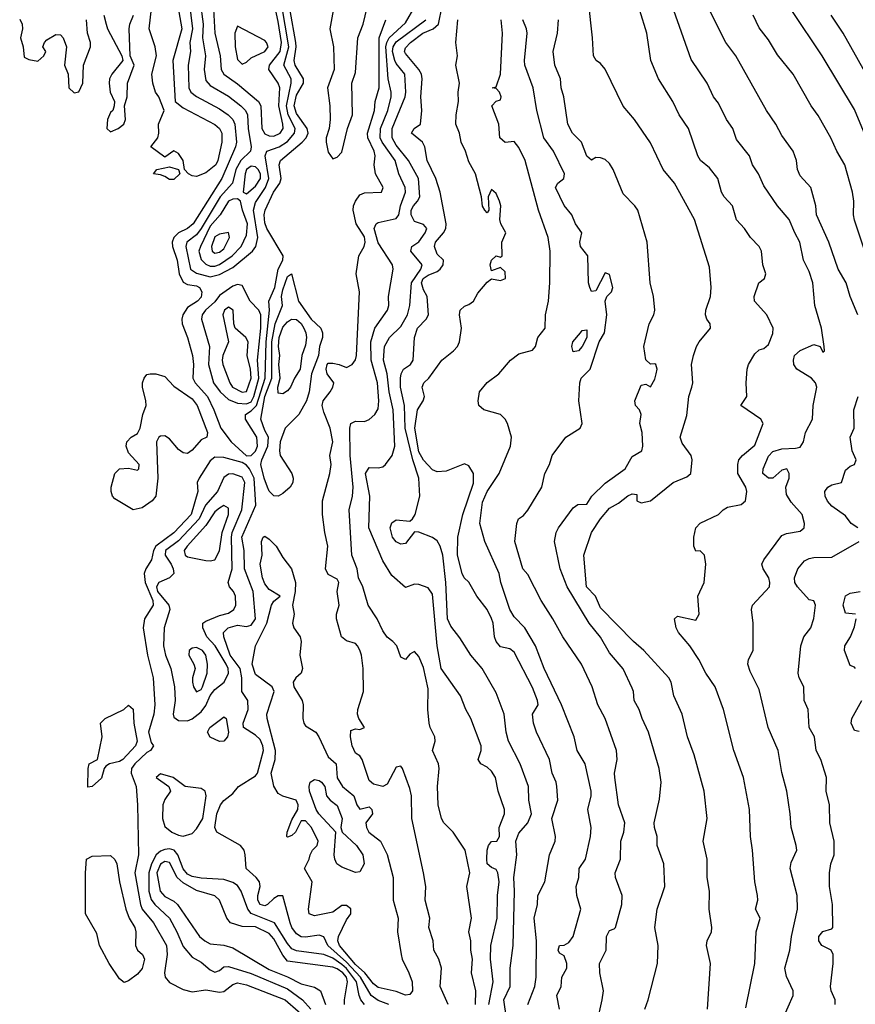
# Model space of a CAD drawing. Header units: metres. Extents: x -51132 to -49532, y -231222 to -229437.
# Tile 119 of 256: x -50804 to -50712, y -230482 to -230373. Entities that reach past the tile are written whole.
import ezdxf

# ---------------------------------------------------------------- set-up
doc = ezdxf.new("R2010")
doc.units = ezdxf.units.M
doc.layers.add('CONTOUR_INDEX', color=1, linetype='Continuous')
doc.layers.add('CONTOUR_INTER', color=3, linetype='Continuous')

msp = doc.modelspace()

# ---------------------------------------------------------------- linework, layer by layer
at = {"layer": 'CONTOUR_INDEX'}
for points, elevation in [([(-50753.87, -230481.76), (-50753.82, -230480.26), (-50754.28, -230478.26), (-50754.2, -230476.76), (-50754.36, -230475.76), (-50754.36, -230474.76), (-50754.58, -230473.76), (-50754.29, -230472.26), (-50754.81, -230468.76), (-50754.48, -230467.26), (-50755, -230464.76), (-50756.32, -230462.76), (-50757.34, -230461.76), (-50757.6, -230461.26), (-50757.95, -230459.76), (-50758.05, -230457.76), (-50757.86, -230455.76), (-50757.93, -230455.26), (-50758.58, -230453.76), (-50758.31, -230452.76), (-50758.35, -230452.26), (-50758.84, -230451.26), (-50758.95, -230450.76), (-50759.1, -230449.26), (-50759.08, -230446.99), (-50759.58, -230444.63), (-50760.08, -230443.43), (-50760.58, -230442.88), (-50761.08, -230443.15), (-50761.58, -230443.74), (-50762.08, -230443.48), (-50762.52, -230442.26), (-50762.95, -230441.76), (-50763.58, -230441.3), (-50764.08, -230440.58), (-50764.68, -230439.26), (-50765.68, -230437.76), (-50766.27, -230435.76), (-50766.74, -230434.76), (-50766.89, -230433.76), (-50767.47, -230432.26), (-50767.77, -230427.26), (-50767.42, -230425.76), (-50767.34, -230424.76), (-50767.66, -230421.26), (-50767.7, -230418.26), (-50767.58, -230417.76), (-50767.08, -230417.49), (-50766.08, -230417.53), (-50765.58, -230417.3), (-50764.95, -230416.76), (-50764.58, -230416.13), (-50764.5, -230415.26), (-50764.65, -230413.26), (-50765.36, -230410.76), (-50765.38, -230408.76), (-50764.94, -230407.26), (-50763.54, -230405.26), (-50763.41, -230404.76), (-50763.45, -230403.76), (-50762.93, -230400.76), (-50763.01, -230400.26), (-50764.58, -230397.84), (-50765, -230396.26), (-50764.8, -230395.76), (-50764.58, -230395.61), (-50762.58, -230395.16), (-50762.3, -230394.76), (-50762.12, -230393.76), (-50761.56, -230392.26), (-50761.6, -230391.76), (-50762.29, -230390.26), (-50762.7, -230388.76), (-50764.14, -230386.76), (-50764.35, -230386.26), (-50764.32, -230385.26), (-50763.52, -230383.26), (-50763.16, -230381.76), (-50763.16, -230381.26), (-50763.47, -230379.76), (-50763.72, -230376.26), (-50763.63, -230375.76), (-50763.37, -230375.26), (-50761.58, -230373.6), (-50760.49, -230371.76)], 15), ([(-50711.73, -230405.76), (-50712.55, -230403.76), (-50713.02, -230402.26), (-50713.87, -230400.76), (-50714.93, -230397.76), (-50716.26, -230394.76), (-50716.34, -230393.76), (-50716.89, -230391.76), (-50718.08, -230390.47), (-50718.38, -230389.76), (-50718.47, -230388.76), (-50718.83, -230387.76), (-50720.08, -230386.02), (-50720.76, -230384.76), (-50721.8, -230383.26), (-50725.18, -230377.26), (-50726.26, -230375.76), (-50728.3, -230371.76)], 25), ([(-50780.08, -230373.97), (-50780.39, -230374.76), (-50780.35, -230376.26), (-50780.08, -230377.66), (-50779.58, -230378.16), (-50779.08, -230377.95), (-50778.58, -230377.48), (-50777.08, -230376.76), (-50776.71, -230376.26), (-50776.88, -230375.76), (-50777.08, -230375.56), (-50780.08, -230373.97)], 10), ([(-50740.46, -230483.76), (-50739.88, -230481.26), (-50739.75, -230480.26), (-50740.16, -230478.26), (-50740.17, -230477.26), (-50739.47, -230475.76), (-50739.41, -230474.26), (-50739.08, -230473.61), (-50738.58, -230473.44), (-50738.43, -230473.26), (-50737.71, -230470.76), (-50737.7, -230469.76), (-50738.42, -230467.76), (-50738.45, -230467.26), (-50737.87, -230465.76), (-50737.85, -230463.76), (-50737.5, -230462.76), (-50737.38, -230461.76), (-50738.1, -230459.76), (-50738.51, -230456.76), (-50738.53, -230456.26), (-50738.24, -230454.76), (-50738.32, -230453.76), (-50739.58, -230450.26), (-50740.37, -230448.76), (-50741.01, -230446.76), (-50742.18, -230444.26), (-50744.23, -230441.26), (-50745.32, -230439.26), (-50746.6, -230437.26), (-50748.08, -230434.4), (-50748.62, -230433.76), (-50749.53, -230430.76), (-50749.31, -230428.76), (-50749.1, -230428.26), (-50748.58, -230427.89), (-50748.08, -230427.29), (-50746.54, -230424.76), (-50746.21, -230423.26), (-50745.71, -230422.26), (-50745.41, -230421.26), (-50743.88, -230419.26), (-50742.31, -230418.26), (-50742.11, -230417.76), (-50742.48, -230415.26), (-50742.35, -230413.26), (-50742.19, -230412.76), (-50741.21, -230411.76), (-50740.23, -230408.76), (-50739.64, -230407.76), (-50739.38, -230405.76), (-50739.58, -230404.26), (-50739.38, -230403.76), (-50738.87, -230403.26), (-50738.72, -230402.76), (-50739.08, -230401.33), (-50739.58, -230401.16), (-50740.58, -230403.15), (-50741.08, -230403.19), (-50741.26, -230402.76), (-50741.39, -230402.26), (-50741.49, -230399.26), (-50742.28, -230398.26), (-50742.34, -230397.76), (-50742.15, -230396.76), (-50742.84, -230395.76), (-50743.22, -230394.76), (-50744.08, -230393.72), (-50745.03, -230391.76), (-50744.78, -230391.26), (-50744.13, -230390.76), (-50744.06, -230390.26), (-50745.26, -230387.76), (-50746.31, -230386.26), (-50747.09, -230383.26), (-50747.48, -230380.76), (-50748.4, -230378.26), (-50748.46, -230377.76), (-50748.14, -230374.76), (-50748.22, -230374.26), (-50748.65, -230373.26)], 20), ([(-50781.08, -230396.71), (-50782.08, -230396.88), (-50782.58, -230397.18), (-50782.93, -230398.26), (-50782.88, -230398.76), (-50782.58, -230398.97), (-50782.08, -230398.88), (-50781.58, -230398.51), (-50780.96, -230397.26), (-50781.08, -230396.71)], 10), ([(-50774.11, -230406.26), (-50773.58, -230406.3), (-50773.08, -230406.74), (-50772.76, -230407.26), (-50772.54, -230407.76), (-50772.48, -230408.26), (-50772.58, -230409.13), (-50773, -230410.26), (-50773.17, -230411.76), (-50773.81, -230412.76), (-50774.23, -230413.76), (-50774.58, -230414.16), (-50775.08, -230414.47), (-50775.58, -230414.42), (-50775.65, -230413.76), (-50775.38, -230412.76), (-50775.51, -230411.26), (-50775.41, -230410.26), (-50775.55, -230409.26), (-50775.47, -230408.26), (-50775.08, -230407.15), (-50774.58, -230406.55), (-50774.11, -230406.26)], 15), ([(-50742.28, -230407.76), (-50742.08, -230407.52), (-50741.58, -230407.42), (-50741.6, -230408.26), (-50742.08, -230409.26), (-50742.51, -230409.76), (-50743.08, -230409.85), (-50743.25, -230409.26), (-50743.11, -230408.76), (-50742.28, -230407.76)], 20), ([(-50711.73, -230429.26), (-50712.44, -230428.76), (-50713.08, -230427.93), (-50714.58, -230426.87), (-50715.08, -230426.3), (-50715.32, -230425.76), (-50715.36, -230425.26), (-50715.04, -230424.76), (-50714.58, -230424.51), (-50713.53, -230424.26), (-50713.08, -230422.9), (-50712.58, -230422.45), (-50712.08, -230422.26), (-50711.92, -230421.76), (-50712.36, -230420.76), (-50712.57, -230419.26), (-50712.13, -230418.26), (-50712.15, -230416.26), (-50711.7, -230414.76)], 25), ([(-50714.2, -230481.76), (-50714.21, -230481.26), (-50714.65, -230480.26), (-50714.72, -230479.76), (-50714.43, -230477.26), (-50714.45, -230476.26), (-50714.66, -230475.76), (-50715.7, -230475.26), (-50716.01, -230474.76), (-50716.02, -230474.26), (-50715.58, -230473.72), (-50714.58, -230473.43), (-50714.49, -230473.26), (-50714.5, -230470.76), (-50714.83, -230468.76), (-50714.84, -230467.26), (-50714.68, -230466.26), (-50714.33, -230465.26), (-50714.34, -230463.76), (-50714.81, -230461.76), (-50714.86, -230459.76), (-50715.21, -230458.26), (-50715.19, -230456.76), (-50715.78, -230454.76), (-50716.32, -230453.76), (-50716.51, -230452.26), (-50717.08, -230451.26), (-50717.18, -230449.26), (-50717.65, -230448.26), (-50717.68, -230446.76), (-50718.18, -230445.76), (-50718.29, -230445.26), (-50718, -230442.26), (-50717.68, -230441.26), (-50716.91, -230440.26), (-50716.58, -230439.22), (-50716.4, -230437.76), (-50716.58, -230437.3), (-50717.08, -230437.19), (-50718.36, -230435.76), (-50718.65, -230435.26), (-50718.69, -230434.76), (-50718.35, -230433.76), (-50717.58, -230432.88), (-50717.08, -230432.61), (-50716.58, -230432.51), (-50714.58, -230432.47), (-50711.58, -230430.76)], 25), ([(-50772.06, -230457.26), (-50771.58, -230456.97), (-50771.08, -230457.08), (-50770.83, -230457.26), (-50770.46, -230457.76), (-50770.26, -230458.76), (-50769.85, -230459.26), (-50769.08, -230459.82), (-50768.56, -230461.26), (-50768.69, -230462.26), (-50768.53, -230462.76), (-50766.97, -230464.26), (-50766.26, -230465.26), (-50766.13, -230466.26), (-50766.58, -230467.13), (-50767.08, -230467.22), (-50768.58, -230466.63), (-50769.15, -230466.26), (-50769.37, -230465.76), (-50769.42, -230465.26), (-50769.25, -230462.76), (-50771.11, -230460.76), (-50771.4, -230460.26), (-50772.13, -230458.26), (-50772.18, -230457.76), (-50772.06, -230457.26)], 15)]:
    msp.add_lwpolyline(points, dxfattribs=dict(at, elevation=elevation))
at = {"layer": 'CONTOUR_INTER'}
for points, elevation in [([(-50782.9, -230368.76), (-50782.57, -230374.76), (-50782, -230377.26), (-50781.89, -230378.76), (-50781.58, -230379.27), (-50780.08, -230380.32), (-50777.76, -230382.26), (-50777.52, -230382.76), (-50777.4, -230385.26), (-50777.08, -230385.85), (-50776.58, -230386.06), (-50776.08, -230386.1), (-50775.36, -230385.76), (-50775.06, -230385.26), (-50775.09, -230384.76), (-50775.51, -230382.76), (-50775.42, -230380.76), (-50775.6, -230380.26), (-50776.62, -230378.76), (-50776.55, -230378.26), (-50775.38, -230376.76), (-50775.24, -230375.76), (-50775.58, -230373.46), (-50777.35, -230365.26)], 11), ([(-50784.21, -230371.26), (-50783.86, -230373.76), (-50783.94, -230375.26), (-50783.62, -230377.26), (-50783.75, -230378.76), (-50783.58, -230379.96), (-50783.08, -230380.52), (-50781.08, -230381.68), (-50779.7, -230382.76), (-50779.19, -230383.26), (-50778.96, -230383.76), (-50778.89, -230385.26), (-50778.59, -230387.26), (-50778.63, -230387.76), (-50779.71, -230388.76), (-50780.26, -230389.76), (-50780.62, -230391.26), (-50781.98, -230392.76), (-50784.08, -230396.27), (-50784.58, -230396.98), (-50785.65, -230397.76), (-50785.77, -230398.26), (-50785.25, -230400.76), (-50784.58, -230401.17), (-50783.08, -230401.6), (-50782.08, -230401.34), (-50780.58, -230400.58), (-50778.43, -230398.76), (-50778.05, -230398.26), (-50777.85, -230397.26), (-50778.33, -230394.26), (-50778.08, -230393.39), (-50777.01, -230391.76), (-50776.63, -230390.76), (-50777.04, -230388.26), (-50776.83, -230387.76), (-50775.48, -230387.26), (-50774.58, -230386.68), (-50773.79, -230385.76), (-50773.71, -230385.26), (-50774.48, -230383.76), (-50774.67, -230382.76), (-50774.16, -230380.26), (-50774.18, -230379.76), (-50774.99, -230378.26), (-50774.43, -230376.26), (-50775.6, -230369.26)], 12), ([(-50786.65, -230371.76), (-50786.22, -230374.26), (-50787.21, -230377.76), (-50786.95, -230382.26), (-50786.08, -230382.96), (-50782.58, -230384.81), (-50782.05, -230385.26), (-50781.81, -230385.76), (-50781.82, -230386.76), (-50782.24, -230388.76), (-50782.48, -230389.26), (-50783.58, -230390.14), (-50784.58, -230390.54), (-50785.08, -230390.48), (-50785.48, -230390.26), (-50785.92, -230389.76), (-50786.08, -230388.76), (-50786.58, -230387.99), (-50787.08, -230387.71), (-50788.08, -230388.41), (-50789.62, -230387.26), (-50788.87, -230386.26), (-50788.74, -230385.76), (-50788.79, -230384.76), (-50788.17, -230383.26), (-50788.76, -230381.76), (-50789.1, -230381.26), (-50789.42, -230380.26), (-50789.52, -230379.26), (-50789, -230377.26), (-50789.15, -230376.26), (-50789.8, -230374.26), (-50789.28, -230369.76)], 14), ([(-50785.42, -230371.26), (-50785.03, -230374.26), (-50785.32, -230375.76), (-50785.24, -230376.76), (-50785.51, -230378.26), (-50785.44, -230380.76), (-50785.21, -230381.26), (-50784.58, -230381.74), (-50782.08, -230383.08), (-50781.12, -230383.76), (-50780.61, -230384.26), (-50780.39, -230384.76), (-50780.19, -230386.76), (-50780.3, -230387.26), (-50781.8, -230390.76), (-50784.96, -230395.76), (-50785.58, -230396.25), (-50786.58, -230396.75), (-50787.09, -230397.26), (-50787.26, -230397.76), (-50787.23, -230398.26), (-50786.72, -230399.76), (-50786.5, -230401.26), (-50786.08, -230402.17), (-50785.58, -230402.45), (-50784.58, -230402.58), (-50784.26, -230402.76), (-50784.01, -230403.26), (-50784.08, -230403.84), (-50784.49, -230404.26), (-50785.58, -230404.97), (-50786.1, -230405.76), (-50786.22, -230406.26), (-50786.16, -230406.76), (-50785.59, -230408.26), (-50785.03, -230410.26), (-50784.91, -230411.26), (-50785, -230412.76), (-50784.73, -230413.26), (-50783.4, -230414.76), (-50782.67, -230416.26), (-50781.91, -230418.26), (-50780.78, -230419.76), (-50779.08, -230421.3), (-50778.58, -230421.28), (-50778.08, -230420.78), (-50777.87, -230420.26), (-50777.95, -230419.26), (-50779.2, -230417.26), (-50779.21, -230416.76), (-50778.58, -230416.37), (-50778, -230415.76), (-50777.02, -230412.76), (-50776.93, -230408.76), (-50776.56, -230405.26), (-50776.64, -230404.26), (-50775.95, -230402.76), (-50775.6, -230400.76), (-50775.09, -230399.76), (-50775.04, -230399.26), (-50776.84, -230396.26), (-50777.08, -230395.63), (-50777.15, -230394.76), (-50777.04, -230394.26), (-50776.1, -230392.26), (-50775.4, -230391.26), (-50775.27, -230390.76), (-50775.5, -230389.26), (-50775.34, -230388.76), (-50772.96, -230386.76), (-50772.5, -230386.26), (-50772.28, -230385.76), (-50772.4, -230385.26), (-50773.58, -230383.58), (-50773.82, -230382.76), (-50773.58, -230381.57), (-50772.81, -230380.26), (-50772.82, -230379.76), (-50773.73, -230378.26), (-50773.85, -230377.76), (-50773.63, -230376.26), (-50773.66, -230375.76), (-50774.29, -230372.26)], 13), ([(-50769.53, -230372.26), (-50769.9, -230374.26), (-50769.51, -230376.26), (-50769.41, -230378.76), (-50770.15, -230380.76), (-50769.89, -230382.76), (-50769.85, -230384.26), (-50769.98, -230385.26), (-50770.32, -230386.26), (-50770.32, -230386.76), (-50770.08, -230387.85), (-50769.58, -230388.59), (-50769.08, -230388.42), (-50768.58, -230387.86), (-50767.97, -230385.26), (-50767.39, -230383.76), (-50767.49, -230380.26), (-50767.08, -230379.09), (-50766.81, -230375.26), (-50766.24, -230373.76), (-50765.58, -230370.97)], 13), ([(-50750.44, -230483.26), (-50750.73, -230481.26), (-50750.04, -230479.76), (-50750.04, -230477.76), (-50749.7, -230475.26), (-50749.57, -230469.26), (-50749.64, -230467.76), (-50749.31, -230465.26), (-50749.42, -230463.76), (-50749.08, -230462.88), (-50748.1, -230461.76), (-50747.67, -230460.76), (-50747.97, -230459.26), (-50748.01, -230457.76), (-50748.93, -230455.26), (-50750.22, -230452.76), (-50750.47, -230451.76), (-50750.68, -230449.76), (-50751.58, -230447.44), (-50753.1, -230444.76), (-50754.38, -230443.26), (-50755.58, -230441.36), (-50756.58, -230440.06), (-50756.94, -230439.26), (-50757.13, -230435.26), (-50757.46, -230432.26), (-50757.74, -230431.26), (-50758.08, -230430.69), (-50758.58, -230430.32), (-50760.08, -230429.73), (-50760.58, -230429.69), (-50761.58, -230430.97), (-50762.08, -230431.05), (-50762.58, -230430.78), (-50762.99, -230430.26), (-50763.24, -230429.26), (-50763.08, -230428.69), (-50762.58, -230428.35), (-50761.08, -230428.51), (-50760.79, -230428.26), (-50760.49, -230427.76), (-50759.99, -230425.76), (-50760.09, -230423.76), (-50760.76, -230421.76), (-50761.62, -230418.26), (-50761.69, -230415.76), (-50762.12, -230413.76), (-50762.11, -230412.76), (-50762.03, -230412.26), (-50761.77, -230411.76), (-50761.02, -230411.26), (-50760.71, -230410.76), (-50760.58, -230408.26), (-50760.25, -230407.26), (-50759.28, -230406.26), (-50759.03, -230405.76), (-50759.16, -230403.76), (-50759.58, -230403.04), (-50759.81, -230402.26), (-50759.63, -230401.76), (-50759.08, -230401.39), (-50758.08, -230401), (-50757.73, -230400.76), (-50757.41, -230400.26), (-50757.37, -230399.76), (-50758.08, -230399.1), (-50758.37, -230398.26), (-50758.25, -230397.76), (-50757.36, -230396.76), (-50757.12, -230396.26), (-50757.1, -230395.76), (-50757.76, -230392.26), (-50758.24, -230390.76), (-50759.19, -230388.76), (-50759.44, -230387.26), (-50759.71, -230386.76), (-50760.91, -230385.76), (-50760.62, -230385.26), (-50759.93, -230384.76), (-50759.75, -230383.26), (-50759.87, -230381.76), (-50759.72, -230379.76), (-50759.79, -230379.26), (-50760.09, -230378.76), (-50761.58, -230376.97), (-50761.68, -230376.76), (-50761.58, -230376.37), (-50761, -230375.76), (-50759.65, -230374.76), (-50758.5, -230374.26), (-50757.92, -230373.76), (-50757.54, -230371.76)], 17), ([(-50728.29, -230482.26), (-50727.97, -230477.26), (-50728.4, -230475.26), (-50728.31, -230474.76), (-50727.85, -230473.76), (-50727.8, -230473.26), (-50728.12, -230471.26), (-50728.07, -230469.26), (-50728.34, -230467.76), (-50728.34, -230465.76), (-50728.76, -230463.76), (-50728.31, -230461.26), (-50728.67, -230458.26), (-50729.74, -230454.26), (-50730.49, -230452.26), (-50731.08, -230449.76), (-50732.01, -230447.76), (-50732.3, -230446.26), (-50732.53, -230445.76), (-50735.3, -230442.76), (-50736.44, -230441.76), (-50740.08, -230438.05), (-50740.63, -230436.76), (-50741.62, -230435.76), (-50741.91, -230432.26), (-50741.08, -230429.76), (-50740.08, -230428.25), (-50739.08, -230427.09), (-50738.08, -230426.52), (-50737.08, -230425.71), (-50736.58, -230425.49), (-50736.08, -230425.56), (-50736.08, -230426.26), (-50735.58, -230426.5), (-50734.58, -230426.26), (-50732.08, -230424.26), (-50730.58, -230423.63), (-50730.14, -230423.26), (-50729.99, -230421.76), (-50730.09, -230421.26), (-50731.08, -230419.91), (-50731.31, -230419.26), (-50730.58, -230416.87), (-50730.36, -230414.76), (-50730, -230413.76), (-50729.92, -230413.26), (-50730.04, -230411.26), (-50729.84, -230410.26), (-50729.51, -230409.26), (-50729.2, -230408.76), (-50727.96, -230407.26), (-50727.99, -230406.76), (-50728.37, -230406.26), (-50728.52, -230405.76), (-50728.48, -230405.26), (-50727.96, -230403.76), (-50727.88, -230402.76), (-50728.08, -230400.54), (-50729.72, -230395.26), (-50731.94, -230391.26), (-50733.16, -230389.76), (-50734.58, -230386.82), (-50736.32, -230384.26), (-50737.58, -230382.78), (-50739.58, -230378.73), (-50740.08, -230378.09), (-50740.54, -230377.76), (-50740.84, -230377.26), (-50740.95, -230375.26), (-50741.41, -230371.26)], 22), ([(-50794.81, -230372.76), (-50794.55, -230373.76), (-50794.4, -230374.26), (-50792.81, -230377.26), (-50792.7, -230377.76), (-50793.92, -230379.26), (-50794.18, -230379.76), (-50794.23, -230380.26), (-50794.11, -230381.26), (-50793.65, -230382.26), (-50793.67, -230382.76), (-50793.81, -230383.26), (-50794.08, -230383.48), (-50794.41, -230384.26), (-50794.49, -230385.26), (-50794.08, -230385.63), (-50793.24, -230385.26), (-50792.62, -230384.76), (-50792.41, -230384.26), (-50792.53, -230382.76), (-50792.22, -230381.76), (-50792.2, -230380.26), (-50791.47, -230378.26), (-50791.92, -230377.26), (-50792.02, -230374.26), (-50791.96, -230373.76), (-50791.55, -230372.76)], 13), ([(-50724.08, -230482.14), (-50723.08, -230477.26), (-50722.91, -230473.76), (-50722.49, -230472.26), (-50723.01, -230471.26), (-50722.73, -230470.26), (-50722.76, -230469.76), (-50723.07, -230468.26), (-50723.31, -230464.76), (-50723.54, -230463.26), (-50723.66, -230460.26), (-50724.33, -230456.76), (-50725.37, -230453.76), (-50726.52, -230449.26), (-50727.43, -230446.76), (-50728.48, -230445.26), (-50729.24, -230443.76), (-50730.23, -230442.26), (-50731.48, -230440.76), (-50731.74, -230440.26), (-50731.94, -230439.26), (-50731.58, -230438.97), (-50729.58, -230439.4), (-50729.22, -230438.76), (-50729.36, -230436.76), (-50728.66, -230435.26), (-50728.48, -230433.26), (-50728.63, -230432.26), (-50729.08, -230431.78), (-50729.58, -230431.81), (-50729.8, -230431.26), (-50729.8, -230430.26), (-50729.58, -230429.25), (-50729.08, -230428.74), (-50727.08, -230427.79), (-50726.57, -230427.26), (-50726.08, -230426.96), (-50724.58, -230426.69), (-50724.09, -230426.26), (-50723.96, -230425.26), (-50724.06, -230424.76), (-50724.94, -230423.26), (-50724.95, -230422.26), (-50724.84, -230421.76), (-50724.43, -230421.26), (-50723.08, -230420.13), (-50722.14, -230417.76), (-50722.4, -230417.26), (-50724.6, -230415.76), (-50723.97, -230414.76), (-50724.03, -230413.26), (-50723.93, -230411.76), (-50723.78, -230411.26), (-50723.08, -230410.06), (-50722.58, -230409.65), (-50722.08, -230409.5), (-50721.58, -230409.04), (-50721.08, -230407.84), (-50721.05, -230407.26), (-50721.73, -230405.76), (-50723.11, -230404.26), (-50723.13, -230403.76), (-50722.64, -230402.26), (-50722, -230401.76), (-50721.85, -230401.26), (-50722.19, -230400.26), (-50722.35, -230398.76), (-50722.58, -230398.25), (-50723.56, -230397.26), (-50724.2, -230396.26), (-50725.08, -230395.3), (-50725.52, -230393.76), (-50726.44, -230392.76), (-50726.73, -230392.26), (-50727.15, -230390.76), (-50728.08, -230389.6), (-50729.05, -230388.76), (-50729.36, -230388.26), (-50730.39, -230385.26), (-50731.42, -230383.76), (-50732.1, -230382.26), (-50733.68, -230379.76), (-50734.53, -230377.76), (-50734.97, -230374.76), (-50735.73, -230372.26)], 23), ([(-50719.93, -230483.26), (-50718.85, -230480.76), (-50718.83, -230480.26), (-50719.58, -230478.67), (-50719.75, -230477.76), (-50719.21, -230475.76), (-50719.04, -230474.26), (-50718.38, -230471.26), (-50718.4, -230469.76), (-50719.18, -230466.76), (-50719.08, -230466.13), (-50718.45, -230464.76), (-50718.5, -230464.26), (-50719.08, -230462.23), (-50719.16, -230460.76), (-50719.53, -230458.26), (-50720.08, -230456.21), (-50720.49, -230453.76), (-50721.6, -230451.26), (-50722.58, -230447.06), (-50723.58, -230445.08), (-50723.84, -230444.26), (-50723.77, -230443.76), (-50723.24, -230442.76), (-50723.25, -230439.76), (-50723.43, -230438.26), (-50723.31, -230437.76), (-50721.46, -230435.76), (-50721.41, -230435.26), (-50721.54, -230434.76), (-50722.17, -230433.76), (-50722.3, -230433.26), (-50722.07, -230432.76), (-50720.08, -230430.1), (-50719.58, -230429.87), (-50718.08, -230429.63), (-50717.64, -230429.26), (-50717.59, -230428.76), (-50717.85, -230427.76), (-50719.08, -230426.42), (-50719.58, -230425.59), (-50719.66, -230424.76), (-50719.3, -230423.76), (-50719.29, -230423.26), (-50719.53, -230422.76), (-50720.08, -230422.88), (-50721.08, -230423.77), (-50721.58, -230423.78), (-50722.2, -230423.26), (-50722.17, -230422.76), (-50721.58, -230421.36), (-50721.08, -230420.84), (-50720.08, -230420.54), (-50718.58, -230420.48), (-50718.08, -230420.34), (-50717.72, -230419.76), (-50717.49, -230418.76), (-50716.71, -230417.26), (-50716.66, -230415.76), (-50716.22, -230413.76), (-50716.4, -230413.26), (-50716.82, -230412.76), (-50718.43, -230411.76), (-50718.78, -230411.26), (-50718.82, -230410.76), (-50718.71, -230410.26), (-50718.08, -230409.69), (-50716.58, -230409.06), (-50715.87, -230409.26), (-50715.58, -230409.9), (-50715.39, -230409.76), (-50715.42, -230409.26), (-50715.72, -230407.26), (-50716.47, -230404.76), (-50716.67, -230402.26), (-50717.08, -230401.02), (-50717.71, -230399.76), (-50718.11, -230397.76), (-50718.67, -230396.76), (-50719.27, -230395.26), (-50720.57, -230393.76), (-50722.08, -230391.55), (-50722.66, -230390.26), (-50723.34, -230389.26), (-50723.64, -230388.26), (-50725.08, -230386.45), (-50725.51, -230385.26), (-50726.2, -230384.26), (-50727.08, -230382.45), (-50727.61, -230381.76), (-50728.31, -230380.26), (-50730.08, -230377.65), (-50732, -230372.26)], 24), ([(-50710.96, -230398.76), (-50712.08, -230395.36), (-50712.2, -230394.76), (-50712.17, -230393.26), (-50712.29, -230392.26), (-50713.15, -230389.26), (-50714.05, -230387.76), (-50714.7, -230386.26), (-50716.08, -230383.8), (-50716.87, -230382.76), (-50718.84, -230379.26), (-50720.58, -230377.12), (-50721.58, -230375.48), (-50722.58, -230374.15), (-50723.25, -230372.76)], 26), ([(-50710.19, -230387.76), (-50712.08, -230383.16), (-50715.64, -230377.26), (-50718.98, -230372.26)], 27), ([(-50710.81, -230379.26), (-50713.34, -230374.76), (-50714.67, -230372.76)], 28), ([(-50804.08, -230373.2), (-50803.8, -230373.76), (-50803.77, -230374.26), (-50803.99, -230375.26), (-50803.71, -230376.26), (-50803.58, -230377.38), (-50803.08, -230377.64), (-50802.08, -230377.82), (-50801.41, -230377.26), (-50801.21, -230376.76), (-50801.53, -230376.26), (-50801.35, -230375.76), (-50801.08, -230375.48), (-50800.08, -230374.9), (-50799.58, -230374.92), (-50799.3, -230375.26), (-50798.91, -230376.26), (-50799.16, -230378.26), (-50798.74, -230379.26), (-50798.65, -230380.76), (-50798.08, -230381.32), (-50797.58, -230381.2), (-50797.14, -230380.26), (-50797.05, -230378.26), (-50796.26, -230376.26), (-50796.26, -230375.76), (-50796.6, -230374.76), (-50796.71, -230373.26)], 13), ([(-50756.87, -230481.76), (-50757.74, -230479.76), (-50757.6, -230477.76), (-50757.88, -230476.76), (-50758.45, -230475.76), (-50758.5, -230474.76), (-50759.01, -230473.26), (-50758.87, -230472.26), (-50759.41, -230470.26), (-50759.33, -230468.76), (-50759.58, -230467.26), (-50760.85, -230461.26), (-50760.91, -230458.76), (-50761.08, -230457.95), (-50761.88, -230455.76), (-50762.08, -230455.51), (-50762.58, -230455.61), (-50763.58, -230457.48), (-50764.08, -230457.76), (-50765.08, -230457.47), (-50765.58, -230457.09), (-50766.33, -230454.76), (-50766.58, -230454.38), (-50767.08, -230454.06), (-50767.45, -230453.26), (-50767.62, -230452.26), (-50767.58, -230451.59), (-50767.08, -230451.39), (-50766.58, -230451.48), (-50766.07, -230451.26), (-50766.72, -230450.26), (-50766.87, -230449.76), (-50766.82, -230449.26), (-50766.19, -230447.26), (-50766.24, -230444.76), (-50766.43, -230443.26), (-50766.58, -230442.72), (-50766.87, -230442.26), (-50767.08, -230442), (-50768.08, -230441.69), (-50768.6, -230441.26), (-50769.17, -230439.26), (-50769.16, -230438.76), (-50768.87, -230437.76), (-50769.09, -230436.26), (-50768.92, -230435.26), (-50769.08, -230434.91), (-50770.08, -230434.39), (-50770.39, -230433.76), (-50770.11, -230431.26), (-50770.47, -230429.76), (-50770.72, -230427.76), (-50770.7, -230426.26), (-50769.9, -230423.26), (-50769.77, -230422.26), (-50769.9, -230421.26), (-50769.57, -230419.76), (-50769.85, -230418.26), (-50770.58, -230416.51), (-50770.75, -230415.76), (-50770.65, -230415.26), (-50769.86, -230414.26), (-50769.56, -230413.76), (-50769.46, -230413.26), (-50770.19, -230412.26), (-50770.3, -230411.76), (-50770.2, -230411.26), (-50770.08, -230411.09), (-50769.58, -230411.12), (-50768.87, -230411.26), (-50768.08, -230411.59), (-50767.46, -230411.26), (-50767.08, -230410.75), (-50766.95, -230410.26), (-50766.63, -230403.26), (-50767, -230401.26), (-50766.71, -230399.26), (-50766.12, -230398.26), (-50766.02, -230397.76), (-50766.08, -230397.19), (-50767.02, -230395.76), (-50767.32, -230394.26), (-50767.28, -230393.76), (-50767.08, -230393.26), (-50766.58, -230392.57), (-50766.08, -230392.34), (-50764.2, -230392.26), (-50764.01, -230391.76), (-50764.88, -230390.26), (-50765, -230389.26), (-50764.91, -230388.26), (-50765.01, -230387.76), (-50765.71, -230386.26), (-50765.74, -230385.76), (-50764.97, -230383.26), (-50764.91, -230382.26), (-50764.45, -230380.76), (-50764.47, -230375.26), (-50763.73, -230373.26)], 14), ([(-50752.38, -230481.76), (-50751.92, -230479.26), (-50752.2, -230476.76), (-50752.16, -230475.26), (-50751.45, -230472.26), (-50751.44, -230469.76), (-50751.25, -230468.26), (-50751.38, -230467.26), (-50751.58, -230466.87), (-50752.08, -230466.66), (-50752.55, -230466.26), (-50752.59, -230465.76), (-50752.56, -230464.76), (-50752.41, -230464.26), (-50752.08, -230463.79), (-50751.49, -230463.76), (-50751.19, -230463.26), (-50751.25, -230462.26), (-50750.66, -230460.76), (-50750.67, -230460.26), (-50751.35, -230458.26), (-50751.65, -230456.76), (-50752.08, -230456.05), (-50752.58, -230455.61), (-50753.27, -230455.26), (-50753.55, -230454.76), (-50753.23, -230453.76), (-50753.24, -230453.26), (-50754.37, -230450.26), (-50754.92, -230449.26), (-50755.5, -230447.76), (-50757.64, -230444.76), (-50758.08, -230442.26), (-50758.58, -230436.54), (-50759.08, -230435.86), (-50760.08, -230435.47), (-50760.58, -230435.45), (-50761.58, -230435.83), (-50763.08, -230434.51), (-50764.08, -230432.89), (-50765.59, -230429.26), (-50765.51, -230425.76), (-50765.99, -230423.26), (-50765.58, -230422.58), (-50764.58, -230422.64), (-50764.08, -230422.51), (-50763.77, -230422.26), (-50763.04, -230421.26), (-50762.75, -230420.26), (-50762.92, -230416.26), (-50763.36, -230414.26), (-50763.59, -230412.26), (-50763.98, -230410.76), (-50763.89, -230409.26), (-50763.34, -230408.26), (-50762.08, -230407.07), (-50761.34, -230405.76), (-50761.1, -230404.76), (-50760.89, -230402.26), (-50759.89, -230400.76), (-50759.74, -230400.26), (-50760.99, -230398.76), (-50760.86, -230398.26), (-50760.08, -230397.72), (-50759.4, -230396.76), (-50759.22, -230396.26), (-50759.58, -230395.84), (-50760.58, -230395.48), (-50760.95, -230394.76), (-50760.93, -230394.26), (-50760.7, -230393.76), (-50760.24, -230393.26), (-50760, -230392.76), (-50760.12, -230390.76), (-50761.24, -230388.76), (-50762.58, -230387.1), (-50763.04, -230386.26), (-50763.02, -230385.26), (-50761.6, -230381.76), (-50761.52, -230381.26), (-50761.63, -230379.26), (-50762.58, -230378.1), (-50762.73, -230377.76), (-50762.98, -230376.76), (-50762.93, -230376.26), (-50762.58, -230375.69), (-50759.33, -230373.26)], 16), ([(-50748.1, -230481.76), (-50747.31, -230479.76), (-50747.16, -230478.76), (-50747.14, -230474.76), (-50747.38, -230472.26), (-50747.03, -230470.76), (-50746.98, -230469.76), (-50746.2, -230468.26), (-50745.69, -230465.26), (-50745.09, -230463.76), (-50745.03, -230463.26), (-50745.44, -230461.26), (-50744.77, -230459.26), (-50744.89, -230457.76), (-50744.98, -230457.26), (-50745.4, -230456.26), (-50745.71, -230454.76), (-50747.13, -230451.76), (-50747.47, -230450.76), (-50747.58, -230449.76), (-50746.95, -230448.76), (-50747.03, -230448.26), (-50747.58, -230446.83), (-50749.58, -230442.94), (-50750.08, -230442.58), (-50751.08, -230442.36), (-50751.56, -230441.76), (-50751.76, -230441.26), (-50751.89, -230439.76), (-50752.08, -230439.23), (-50752.58, -230438.26), (-50753.69, -230436.76), (-50754.58, -230435.23), (-50755.09, -230434.76), (-50755.32, -230434.26), (-50755.85, -230432.26), (-50755.79, -230430.26), (-50755.26, -230427.76), (-50754.08, -230424.34), (-50754.09, -230423.26), (-50754.58, -230422.42), (-50755.08, -230422.21), (-50757.08, -230423.01), (-50758.08, -230423.08), (-50758.58, -230422.85), (-50759.58, -230421.8), (-50760.08, -230420.88), (-50760.55, -230418.26), (-50760.25, -230416.26), (-50759.63, -230415.26), (-50759.49, -230414.76), (-50759.72, -230413.76), (-50759.53, -230413.26), (-50758.99, -230412.76), (-50757.58, -230410.76), (-50756.26, -230409.76), (-50755.83, -230409.26), (-50755.61, -230408.76), (-50755.39, -230407.26), (-50755.62, -230405.76), (-50755.55, -230405.26), (-50755.08, -230404.81), (-50754.58, -230404.64), (-50754.09, -230404.26), (-50753.58, -230403.4), (-50752.58, -230402.17), (-50752.08, -230401.82), (-50751.08, -230401.98), (-50750.53, -230401.76), (-50750.58, -230401.03), (-50751.08, -230400.55), (-50752.08, -230400.93), (-50752.22, -230400.26), (-50752.08, -230399.75), (-50751.58, -230399.28), (-50751.08, -230399.42), (-50750.9, -230399.26), (-50750.96, -230397.76), (-50750.51, -230396.76), (-50751.06, -230395.76), (-50751.17, -230395.26), (-50751.07, -230393.76), (-50751.21, -230393.26), (-50751.58, -230392.41), (-50752.08, -230391.97), (-50752.47, -230392.76), (-50752.4, -230394.26), (-50752.58, -230394.55), (-50752.84, -230394.26), (-50753.08, -230393.82), (-50753.18, -230392.76), (-50753.84, -230390.26), (-50754.58, -230388.93), (-50754.94, -230387.76), (-50755.42, -230386.76), (-50755.6, -230385.76), (-50756.02, -230384.76), (-50756, -230383.76), (-50755.71, -230382.26), (-50755.75, -230381.26), (-50755.62, -230380.26), (-50756.03, -230378.26), (-50755.84, -230377.26), (-50756.03, -230375.76), (-50755.8, -230373.26)], 18), ([(-50744.59, -230482.26), (-50744.9, -230480.76), (-50744.41, -230479.76), (-50744.34, -230478.76), (-50743.79, -230477.76), (-50743.79, -230477.26), (-50744.08, -230476.39), (-50744.58, -230476.12), (-50744.76, -230475.76), (-50744.58, -230475.27), (-50744.08, -230475.21), (-50743.58, -230474.94), (-50743.08, -230474.25), (-50742.23, -230471.26), (-50742.69, -230469.76), (-50742.75, -230468.76), (-50742.45, -230467.76), (-50742.43, -230466.76), (-50741.72, -230465.76), (-50741.17, -230463.26), (-50741.11, -230462.26), (-50741.47, -230460.26), (-50741.09, -230458.76), (-50741.09, -230458.26), (-50741.77, -230455.26), (-50742.64, -230453.76), (-50742.97, -230452.26), (-50744.36, -230448.76), (-50746.29, -230444.76), (-50747.25, -230442.26), (-50748.42, -230440.26), (-50749.58, -230439.05), (-50750.08, -230438.26), (-50751.07, -230435.26), (-50751.24, -230434.26), (-50752.82, -230430.76), (-50753.36, -230428.76), (-50753.08, -230426.43), (-50752.55, -230425.26), (-50751.26, -230423.26), (-50749.99, -230420.26), (-50749.88, -230419.26), (-50750.34, -230417.76), (-50750.58, -230417.28), (-50751.08, -230416.76), (-50752.92, -230416.26), (-50753.47, -230415.76), (-50753.57, -230415.26), (-50753.4, -230414.26), (-50752.58, -230413.24), (-50751.29, -230412.26), (-50750.01, -230410.76), (-50749.08, -230410.08), (-50747.58, -230409.67), (-50747.23, -230409.26), (-50746.97, -230408.26), (-50746.17, -230407.26), (-50746.14, -230405.76), (-50745.79, -230404.26), (-50745.67, -230402.26), (-50745.61, -230398.76), (-50745.84, -230397.26), (-50746.91, -230394.26), (-50748.38, -230388.76), (-50749.08, -230387.34), (-50749.58, -230386.67), (-50750.58, -230386.81), (-50751.16, -230386.26), (-50751.27, -230384.76), (-50752.06, -230382.76), (-50751.58, -230382.24), (-50751.08, -230382.08), (-50751.04, -230381.76), (-50751.21, -230381.26), (-50751.58, -230380.83), (-50752, -230380.76), (-50751.58, -230380.67), (-50751.11, -230379.26), (-50750.89, -230374.76), (-50751.03, -230373.26)], 19), ([(-50735.21, -230482.26), (-50734.83, -230481.26), (-50733.8, -230477.26), (-50733.73, -230475.26), (-50734.08, -230473.26), (-50733.85, -230471.26), (-50733, -230468.76), (-50733.08, -230466.26), (-50733.84, -230464.26), (-50733.84, -230463.26), (-50734.14, -230462.26), (-50734.16, -230461.76), (-50733.58, -230459.13), (-50733.38, -230457.26), (-50733.63, -230455.76), (-50734.77, -230451.76), (-50735.48, -230450.26), (-50735.81, -230449.26), (-50736.35, -230448.26), (-50736.44, -230447.26), (-50736.58, -230446.91), (-50737.58, -230444.78), (-50739.08, -230443.01), (-50740.08, -230441.28), (-50741.32, -230439.76), (-50743.76, -230435.76), (-50744.51, -230433.76), (-50745.13, -230430.76), (-50744.98, -230429.76), (-50744.71, -230429.26), (-50743.08, -230427.05), (-50742.58, -230426.68), (-50741.58, -230426.63), (-50741.03, -230425.76), (-50739.58, -230424.33), (-50737.37, -230422.76), (-50736.58, -230421.4), (-50735.54, -230420.76), (-50735.4, -230420.26), (-50735.5, -230418.76), (-50735.73, -230417.76), (-50735.6, -230416.76), (-50735.78, -230416.26), (-50736.22, -230415.76), (-50736.28, -230415.26), (-50735.58, -230413.52), (-50735.08, -230413.43), (-50734.58, -230413.7), (-50734.08, -230412.87), (-50733.94, -230412.26), (-50733.85, -230411.76), (-50733.98, -230411.26), (-50734.08, -230411.16), (-50734.58, -230411.23), (-50735.08, -230410.72), (-50735.32, -230409.26), (-50734.72, -230406.76), (-50734.2, -230405.76), (-50734.09, -230405.26), (-50734.24, -230403.76), (-50734.62, -230402.26), (-50734.92, -230397.76), (-50735.96, -230394.26), (-50736.28, -230393.76), (-50737.58, -230392.45), (-50738.67, -230389.76), (-50739.08, -230389.09), (-50739.58, -230388.68), (-50740.08, -230388.48), (-50740.58, -230388.45), (-50741.08, -230388.75), (-50741.58, -230388.28), (-50742.16, -230386.76), (-50743.18, -230385.76), (-50743.68, -230384.76), (-50744.1, -230381.76), (-50744.42, -230380.76), (-50744.49, -230379.76), (-50745.12, -230378.26), (-50745.29, -230376.76), (-50744.8, -230374.76), (-50744.71, -230373.26)], 21), ([(-50788.98, -230389.76), (-50787.58, -230389.48), (-50786.59, -230389.76), (-50786.42, -230390.26), (-50787.08, -230390.86), (-50787.58, -230390.88), (-50788.08, -230390.52), (-50788.58, -230390.34), (-50789.32, -230390.26), (-50788.98, -230389.76)], 14), ([(-50778.58, -230389.4), (-50779.07, -230389.76), (-50779.22, -230390.26), (-50779.45, -230392.26), (-50779.08, -230392.46), (-50778.08, -230391.61), (-50777.54, -230390.76), (-50777.53, -230390.26), (-50777.8, -230389.76), (-50778.08, -230389.47), (-50778.58, -230389.4)], 11), ([(-50780.58, -230393.05), (-50781.08, -230393.26), (-50782, -230394.76), (-50783.08, -230396.02), (-50784.17, -230398.26), (-50784.34, -230398.76), (-50784.08, -230399.7), (-50783.58, -230400.21), (-50783.08, -230400.42), (-50782.58, -230400.41), (-50782.08, -230400.23), (-50780.65, -230399.26), (-50779.66, -230398.26), (-50779.08, -230396.99), (-50778.98, -230395.76), (-50779.53, -230394.26), (-50779.74, -230393.26), (-50780.08, -230393.01), (-50780.58, -230393.05)], 11), ([(-50774.11, -230401.26), (-50773.34, -230404.26), (-50771.95, -230406.26), (-50770.91, -230407.26), (-50770.7, -230407.76), (-50770.73, -230408.26), (-50771.03, -230409.26), (-50771.15, -230410.26), (-50771.94, -230412.26), (-50772.17, -230414.26), (-50772.46, -230415.26), (-50773.31, -230416.76), (-50774.81, -230418.26), (-50775.37, -230419.76), (-50775.45, -230420.76), (-50775.36, -230421.26), (-50774.1, -230423.26), (-50773.95, -230423.76), (-50773.98, -230424.26), (-50774.26, -230424.76), (-50775.08, -230425.45), (-50775.58, -230425.74), (-50776.08, -230425.73), (-50776.58, -230425.2), (-50776.78, -230424.76), (-50777.15, -230423.76), (-50777.5, -230422.26), (-50777.4, -230421.76), (-50776.75, -230420.26), (-50776.66, -230419.26), (-50777.08, -230418.53), (-50777.49, -230417.26), (-50777.07, -230414.76), (-50776.3, -230412.76), (-50776.28, -230408.76), (-50775.94, -230406.76), (-50775.12, -230404.76), (-50775.22, -230403.76), (-50775.08, -230403.03), (-50774.58, -230401.55), (-50774.11, -230401.26)], 14), ([(-50780.58, -230402.62), (-50782.08, -230403.63), (-50782.58, -230404.34), (-50783.61, -230405.26), (-50783.98, -230405.76), (-50784.05, -230406.26), (-50783.16, -230409.26), (-50783.29, -230411.26), (-50782.72, -230413.26), (-50781.99, -230414.26), (-50781.08, -230415.09), (-50780.08, -230415.5), (-50779.08, -230415.6), (-50778.58, -230415.35), (-50778.27, -230414.76), (-50777.73, -230412.76), (-50777.86, -230410.76), (-50777.49, -230407.26), (-50777.5, -230405.76), (-50777.73, -230405.26), (-50778.68, -230404.26), (-50779.58, -230402.55), (-50780.08, -230402.44), (-50780.58, -230402.62)], 12), ([(-50781.08, -230404.92), (-50781.51, -230405.26), (-50781.7, -230405.76), (-50781.08, -230408.76), (-50781.71, -230410.26), (-50781.78, -230410.76), (-50781.69, -230411.26), (-50780.94, -230413.26), (-50780.63, -230413.76), (-50779.58, -230414.29), (-50779.08, -230414.24), (-50778.56, -230412.76), (-50778.63, -230411.76), (-50779.02, -230410.26), (-50778.92, -230408.76), (-50779.15, -230408.26), (-50780.34, -230407.26), (-50780.5, -230406.76), (-50780.54, -230405.26), (-50781.08, -230404.92)], 11), ([(-50789.71, -230412.26), (-50789.08, -230412.29), (-50788.08, -230412.59), (-50787.08, -230413.62), (-50785.08, -230415.02), (-50784.54, -230415.76), (-50783.38, -230418.76), (-50783.44, -230419.26), (-50784.08, -230419.56), (-50785.08, -230420.67), (-50785.58, -230421.04), (-50786.08, -230421), (-50786.58, -230420.6), (-50787.58, -230419.44), (-50788.08, -230419.12), (-50788.58, -230419.13), (-50788.76, -230419.26), (-50789.01, -230419.76), (-50788.85, -230423.76), (-50789.07, -230425.76), (-50789.49, -230426.26), (-50790.58, -230427.03), (-50791.58, -230427.27), (-50793.58, -230426.06), (-50793.84, -230425.76), (-50794.01, -230425.26), (-50794, -230424.76), (-50793.58, -230423.27), (-50793.08, -230422.75), (-50792.08, -230422.67), (-50791.08, -230422.9), (-50790.95, -230422.76), (-50790.92, -230422.26), (-50792.08, -230420.98), (-50792.35, -230420.26), (-50792.26, -230419.76), (-50791.79, -230419.26), (-50791.08, -230418.84), (-50790.8, -230418.26), (-50790.51, -230416.76), (-50790.16, -230415.76), (-50790.17, -230415.26), (-50790.56, -230413.76), (-50790.54, -230413.26), (-50790.38, -230412.76), (-50790.08, -230412.37), (-50789.71, -230412.26)], 14), ([(-50782.58, -230421.46), (-50783.08, -230421.88), (-50784.31, -230423.76), (-50784.51, -230424.26), (-50784.44, -230425.26), (-50785.2, -230427.76), (-50787.08, -230429.81), (-50789.06, -230431.26), (-50789.33, -230431.76), (-50789.55, -230432.76), (-50790.18, -230433.76), (-50790.35, -230434.26), (-50790.25, -230435.26), (-50789.41, -230437.26), (-50789.36, -230437.76), (-50790.33, -230439.26), (-50790.48, -230440.26), (-50790, -230443.26), (-50789.37, -230445.76), (-50789.19, -230448.76), (-50789.3, -230449.76), (-50789.89, -230451.76), (-50789.58, -230452.9), (-50789.35, -230453.26), (-50789.65, -230453.76), (-50790.08, -230453.99), (-50791.4, -230455.26), (-50791.75, -230455.76), (-50791.81, -230456.26), (-50791.24, -230457.76), (-50791.09, -230459.76), (-50790.98, -230465.26), (-50791.41, -230467.26), (-50790.77, -230470.76), (-50790.57, -230471.26), (-50789.32, -230472.76), (-50787.92, -230475.26), (-50787.84, -230476.26), (-50788.13, -230478.26), (-50788.06, -230478.76), (-50787.58, -230479.33), (-50786.08, -230480.12), (-50785.08, -230480.38), (-50783.58, -230480.14), (-50782.08, -230480.39), (-50781.58, -230480.31), (-50780.58, -230479.56), (-50780.08, -230479.39), (-50779.08, -230479.58), (-50774.82, -230481.26), (-50771.96, -230483.76)], 13), ([(-50763.4, -230481.76), (-50764.58, -230481.31), (-50765.36, -230480.76), (-50766.52, -230478.76), (-50768.08, -230477.1), (-50770.13, -230475.26), (-50770.58, -230474.32), (-50771.08, -230474.11), (-50772.58, -230474.35), (-50773.08, -230474.29), (-50773.58, -230473.96), (-50774.08, -230473.28), (-50774.28, -230472.76), (-50775.08, -230469.77), (-50775.58, -230469.79), (-50776.08, -230470.09), (-50776.76, -230470.76), (-50777.08, -230470.88), (-50777.58, -230470.73), (-50777.82, -230470.26), (-50777.83, -230469.76), (-50777.58, -230468.76), (-50777.67, -230468.26), (-50778.02, -230467.76), (-50779.14, -230466.76), (-50779.22, -230465.26), (-50779.36, -230464.76), (-50779.74, -230464.26), (-50782.35, -230462.76), (-50782.56, -230462.26), (-50782.34, -230460.76), (-50781.96, -230459.76), (-50781.58, -230459.27), (-50780.58, -230458.53), (-50779.97, -230457.76), (-50778.08, -230456.57), (-50777.86, -230456.26), (-50777.23, -230453.76), (-50777.29, -230453.26), (-50777.58, -230452.57), (-50778.08, -230452.09), (-50779.4, -230451.26), (-50779.47, -230450.76), (-50778.92, -230449.26), (-50778.94, -230448.26), (-50779.61, -230447.26), (-50779.59, -230445.76), (-50779.8, -230444.76), (-50780.88, -230443.26), (-50781.6, -230441.26), (-50781.61, -230440.76), (-50781.1, -230440.26), (-50780.08, -230439.97), (-50779.08, -230440.13), (-50778.58, -230439.95), (-50778.11, -230439.26), (-50778.36, -230436.26), (-50779.3, -230433.76), (-50779.35, -230431.76), (-50779.6, -230430.26), (-50778.06, -230426.76), (-50778.26, -230423.76), (-50778.74, -230422.76), (-50779.08, -230422.33), (-50779.58, -230422.05), (-50781.58, -230421.48), (-50782.58, -230421.46)], 13), ([(-50781.58, -230423.7), (-50782.27, -230425.26), (-50783.59, -230426.76), (-50784.3, -230428.26), (-50786.58, -230430.67), (-50788.02, -230431.76), (-50788.06, -230432.26), (-50787.38, -230433.26), (-50787.15, -230433.76), (-50787.1, -230434.26), (-50787.59, -230434.76), (-50788.74, -230435.26), (-50789.01, -230435.76), (-50788.88, -230436.26), (-50787.64, -230437.76), (-50787.53, -230438.26), (-50788.16, -230440.26), (-50788.22, -230442.26), (-50788.02, -230443.26), (-50787.42, -230444.76), (-50787.02, -230446.76), (-50786.93, -230448.26), (-50787.15, -230449.76), (-50787.08, -230450.11), (-50786.58, -230450.47), (-50785.58, -230450.51), (-50785.08, -230450.3), (-50784.08, -230449.5), (-50783.58, -230448.83), (-50783.08, -230447.73), (-50782.58, -230447.06), (-50781.54, -230446.26), (-50781.08, -230445.26), (-50781.1, -230444.76), (-50781.34, -230444.26), (-50782.53, -230442.26), (-50783.45, -230441.26), (-50783.91, -230440.26), (-50783.9, -230439.76), (-50783.58, -230439.52), (-50782.08, -230438.89), (-50781.08, -230438.63), (-50780.48, -230438.26), (-50780.27, -230437.76), (-50780.31, -230436.76), (-50780.51, -230436.26), (-50780.95, -230435.76), (-50781.11, -230435.26), (-50780.68, -230433.76), (-50780.75, -230430.26), (-50780.66, -230429.76), (-50779.61, -230427.26), (-50779.28, -230424.26), (-50779.58, -230423.68), (-50780.58, -230423.28), (-50781.08, -230423.32), (-50781.58, -230423.7)], 12), ([(-50782.08, -230427.08), (-50782.58, -230427.47), (-50783.58, -230428.99), (-50785.63, -230431.26), (-50785.95, -230431.76), (-50785.85, -230432.26), (-50785.58, -230432.43), (-50783.58, -230432.84), (-50783.08, -230432.89), (-50782.57, -230432.76), (-50782.08, -230431.79), (-50781.78, -230429.76), (-50781.08, -230427.76), (-50781.08, -230427.06), (-50781.58, -230426.8), (-50782.08, -230427.08)], 11), ([(-50777.24, -230430.26), (-50777.08, -230430.16), (-50776.58, -230430.51), (-50775.82, -230431.26), (-50775.08, -230432.51), (-50774.13, -230433.76), (-50773.7, -230435.26), (-50773.72, -230436.26), (-50774, -230437.76), (-50773.83, -230438.76), (-50774, -230439.76), (-50773.86, -230440.26), (-50773.16, -230441.26), (-50773.05, -230441.76), (-50773.22, -230443.26), (-50772.93, -230444.76), (-50773.08, -230445.26), (-50773.65, -230445.76), (-50773.96, -230446.26), (-50773.86, -230446.76), (-50772.96, -230448.26), (-50772.85, -230448.76), (-50772.89, -230450.26), (-50772.76, -230450.76), (-50772.58, -230451.05), (-50771.46, -230451.76), (-50771.1, -230452.26), (-50770.08, -230454.48), (-50769.21, -230455.26), (-50769.08, -230456.8), (-50768.5, -230457.76), (-50767.26, -230458.76), (-50766.91, -230459.76), (-50766.58, -230460.25), (-50765.58, -230459.99), (-50765.27, -230460.26), (-50765.21, -230460.76), (-50765.93, -230461.76), (-50765.86, -230462.26), (-50765.6, -230462.76), (-50764.31, -230463.76), (-50763.58, -230465.23), (-50762.94, -230467.76), (-50762.91, -230470.26), (-50762.36, -230472.26), (-50762.43, -230473.76), (-50762.03, -230476.26), (-50761.93, -230476.76), (-50761.19, -230478.26), (-50760.84, -230479.26), (-50760.81, -230480.26), (-50761.08, -230480.64), (-50761.58, -230480.72), (-50762.58, -230480.33), (-50764.58, -230479.88), (-50765.08, -230479.48), (-50766.04, -230478.26), (-50767.08, -230477.34), (-50768.83, -230475.26), (-50769.01, -230474.76), (-50768.96, -230474.26), (-50768.08, -230472.44), (-50767.59, -230471.76), (-50767.58, -230471.22), (-50768.08, -230470.85), (-50768.58, -230470.84), (-50769.58, -230471.6), (-50771.58, -230471.98), (-50772.19, -230471.76), (-50772.26, -230471.26), (-50771.85, -230468.26), (-50772.68, -230466.76), (-50772.18, -230465.76), (-50772.07, -230465.26), (-50771.81, -230464.76), (-50771.31, -230464.26), (-50771.18, -230463.76), (-50771.92, -230462.26), (-50772.58, -230461.54), (-50773.08, -230461.51), (-50773.7, -230462.76), (-50774.08, -230463.15), (-50774.58, -230463.34), (-50774.66, -230463.26), (-50774.62, -230462.76), (-50774.08, -230461.4), (-50773.42, -230460.26), (-50773.41, -230459.76), (-50773.62, -230459.26), (-50775.08, -230458.81), (-50775.58, -230458.51), (-50776.08, -230457.7), (-50776.36, -230456.26), (-50775.92, -230454.76), (-50775.89, -230453.76), (-50776.82, -230450.26), (-50776.85, -230449.76), (-50776.04, -230447.26), (-50776.25, -230446.76), (-50778.08, -230445.39), (-50778.47, -230444.26), (-50778.11, -230442.26), (-50776.84, -230439.76), (-50776.32, -230437.76), (-50776.08, -230437.32), (-50775.38, -230436.76), (-50776.58, -230436.05), (-50777.08, -230435.42), (-50777.34, -230434.76), (-50777.59, -230433.26), (-50777.35, -230432.26), (-50777.44, -230430.76), (-50777.24, -230430.26)], 14), ([(-50711.99, -230438.76), (-50713.08, -230438.63), (-50713.33, -230437.76), (-50713.08, -230436.72), (-50712.58, -230436.45), (-50711.45, -230436.26)], 26), ([(-50711.99, -230444.76), (-50712.08, -230444.61), (-50712.58, -230444.4), (-50713.2, -230442.76), (-50713.15, -230442.26), (-50712.52, -230441.26), (-50712.08, -230440.14), (-50711.91, -230439.26)], 26), ([(-50785.08, -230442.51), (-50785.41, -230442.76), (-50785.44, -230443.26), (-50784.89, -230444.26), (-50784.75, -230444.76), (-50785.04, -230445.76), (-50785.02, -230446.26), (-50784.91, -230446.76), (-50784.58, -230447.31), (-50784.08, -230447.06), (-50783.92, -230446.76), (-50783.41, -230445.26), (-50783.38, -230444.26), (-50783.56, -230443.26), (-50783.92, -230442.76), (-50784.58, -230442.44), (-50785.08, -230442.51)], 11), ([(-50792.59, -230449.26), (-50792.08, -230448.77), (-50791.58, -230449.22), (-50791.5, -230450.76), (-50791.14, -230452.76), (-50791.31, -230453.26), (-50792.7, -230454.76), (-50793.08, -230455), (-50794.18, -230455.26), (-50794.58, -230455.51), (-50794.78, -230455.76), (-50795.08, -230456.83), (-50796.08, -230457.74), (-50796.58, -230457.83), (-50796.55, -230455.76), (-50796.42, -230455.26), (-50795.51, -230454.76), (-50794.98, -230452.26), (-50795.17, -230450.76), (-50794.66, -230450.26), (-50792.59, -230449.26)], 14), ([(-50711.58, -230451.7), (-50712.08, -230451.56), (-50712.47, -230450.76), (-50712.39, -230450.26), (-50711.27, -230448.26)], 26), ([(-50781.79, -230450.26), (-50781.58, -230450.08), (-50781.32, -230450.26), (-50781.06, -230451.76), (-50781.18, -230452.26), (-50781.58, -230452.73), (-50782.08, -230452.8), (-50783.08, -230452.3), (-50783.38, -230451.76), (-50783.12, -230451.26), (-50781.79, -230450.26)], 13), ([(-50788.58, -230456.34), (-50789.03, -230456.76), (-50787.66, -230457.76), (-50787.45, -230458.26), (-50788.08, -230459.18), (-50788.29, -230459.76), (-50788.35, -230461.26), (-50788.08, -230462.16), (-50787.31, -230462.76), (-50786.58, -230463.12), (-50786.08, -230463.2), (-50785.08, -230462.93), (-50784.58, -230462.4), (-50783.9, -230461.26), (-50783.52, -230458.76), (-50783.63, -230458.26), (-50784.08, -230457.96), (-50785.85, -230457.76), (-50787.16, -230456.76), (-50788.58, -230456.34)], 12), ([(-50788.08, -230464.68), (-50788.58, -230464.88), (-50789.03, -230465.26), (-50789.56, -230466.26), (-50789.85, -230467.26), (-50789.84, -230469.26), (-50789.58, -230470.18), (-50789.18, -230470.76), (-50787.58, -230472.26), (-50786.75, -230473.76), (-50786.08, -230475.38), (-50785.08, -230476.55), (-50784.08, -230477.08), (-50783.08, -230477.94), (-50782.58, -230478.19), (-50782.08, -230478.01), (-50781.58, -230477.6), (-50781.08, -230477.56), (-50778.58, -230478.35), (-50774.58, -230480.02), (-50772.9, -230481.26), (-50772.01, -230482.26)], 12), ([(-50766.09, -230481.76), (-50766.49, -230481.26), (-50766.68, -230480.76), (-50766.95, -230479.26), (-50768.08, -230477.8), (-50768.58, -230477.34), (-50769.58, -230476.66), (-50770.58, -230476.25), (-50773.58, -230475.84), (-50774.08, -230475.62), (-50774.58, -230475.03), (-50776, -230472.76), (-50778.58, -230471.73), (-50778.94, -230471.26), (-50779.69, -230469.26), (-50780.08, -230468.65), (-50780.58, -230468.31), (-50781.58, -230467.97), (-50784.08, -230467.85), (-50785.08, -230467.65), (-50785.58, -230467.39), (-50786.08, -230466.83), (-50786.67, -230465.26), (-50787.07, -230464.76), (-50787.58, -230464.6), (-50788.08, -230464.68)], 12), ([(-50796.71, -230465.76), (-50796.08, -230465.42), (-50794.08, -230465.36), (-50793.58, -230465.8), (-50793.38, -230466.26), (-50793.08, -230468.26), (-50792.37, -230471.26), (-50792.02, -230472.26), (-50791.39, -230473.26), (-50791.27, -230473.76), (-50791.32, -230475.26), (-50791.1, -230475.76), (-50790.56, -230476.26), (-50790.31, -230476.76), (-50790.58, -230477.79), (-50791.08, -230478.41), (-50792.08, -230479.17), (-50792.58, -230479.32), (-50793.08, -230478.92), (-50794.23, -230477.26), (-50795.28, -230475.26), (-50795.58, -230473.93), (-50796.81, -230471.76), (-50796.83, -230467.26), (-50796.71, -230465.76)], 14), ([(-50788.08, -230466.01), (-50788.58, -230466.31), (-50788.98, -230467.26), (-50788.59, -230469.26), (-50788.08, -230469.85), (-50787.08, -230470.38), (-50786.69, -230470.76), (-50784.25, -230474.26), (-50783.69, -230474.76), (-50783.08, -230475.07), (-50781.58, -230475.24), (-50780.58, -230475.51), (-50776.58, -230477.9), (-50774.58, -230478.71), (-50773.08, -230479.47), (-50771.58, -230479.86), (-50770.92, -230480.26), (-50770.39, -230481.76)], 11), ([(-50768.28, -230481.76), (-50768.3, -230481.26), (-50767.94, -230479.26), (-50768.08, -230478.76), (-50768.47, -230478.26), (-50769.08, -230477.82), (-50769.58, -230477.64), (-50774.58, -230476.97), (-50775.08, -230476.31), (-50776.08, -230474.51), (-50776.58, -230473.93), (-50778.08, -230473.2), (-50779.58, -230473.15), (-50780.86, -230472.76), (-50781.27, -230472.26), (-50782.08, -230470.26), (-50782.58, -230469.77), (-50784.58, -230469.19), (-50786.08, -230468.37), (-50786.73, -230467.76), (-50787.58, -230466.13), (-50788.08, -230466.01)], 11)]:
    msp.add_lwpolyline(points, dxfattribs=dict(at, elevation=elevation))

doc.saveas('drawing.dxf')
